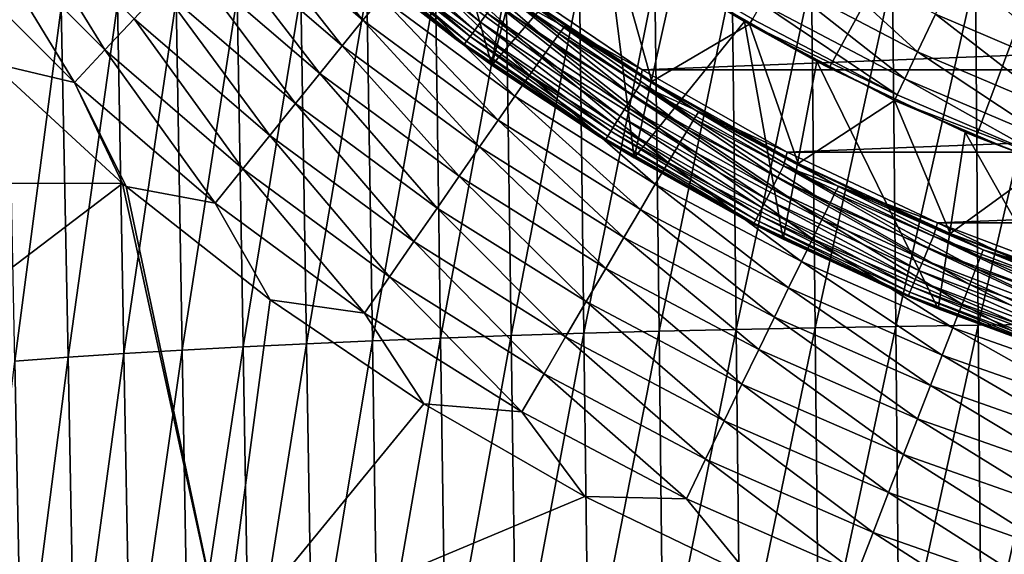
# Model space of a CAD drawing. Header units: metres. Extents: x -105 to 105, y -68 to 103.
# Tile 215 of 256: x -17.61 to -7.68, y 21.19 to 26.58. Entities that reach past the tile are written whole.
import ezdxf

# ---------------------------------------------------------------- set-up
doc = ezdxf.new("R2010")
doc.units = ezdxf.units.M
doc.layers.add('solid_FIT-BATH-150_SW0001', color=7, linetype='CONTINUOUS')
doc.layers.add('solid_FIT-BATH-150_SW0001_01', color=7, linetype='CONTINUOUS')

msp = doc.modelspace()

# ---------------------------------------------------------------- linework, layer by layer
at = {"layer": 'solid_FIT-BATH-150_SW0001'}
for points in [[(-4, 36.043247, 69.796501), (-9.446235, 26.092039, 69.796501), (-10.866007, 26.902592, 69.796501)], [(-4, 36.043247, 69.796501), (-7.965962, 25.396948, 69.796501), (-9.446235, 26.092039, 69.796501)], [(-4, 36.043247, 69.796501), (-6.434303, 24.821825, 69.796501), (-7.965962, 25.396948, 69.796501)], [(-12.847155, 26.119677, 43.296501), (-14.20489, 27.160448, 43.296501), (-13.652539, 28.993542, 43.296501)], [(-12.847155, 26.119677, 43.296501), (-13.652539, 28.993542, 43.296501), (-12.371368, 27.939758, 43.296501)], [(-15.432396, 27.678713, 17.29273), (-14.146856, 26.573168, 17.2845), (-15.23, 27.893396, 17.623367)], [(-14.146856, 26.573168, 17.2845), (-13.960613, 26.801804, 17.615074), (-15.23, 27.893396, 17.623367)], [(-12.847155, 26.119677, 43.296501), (-12.371368, 27.939758, 43.296501), (-11.69893, 27.4519, 43.296501)], [(-18.047096, 27.571516, 16.233587), (-16.748381, 26.273375, 16.22471), (-17.730259, 27.864544, 16.360067)], [(-16.748381, 26.273375, 16.22471), (-16.454042, 26.588684, 16.351391), (-17.730259, 27.864544, 16.360067)], [(-14.291027, 27.606386, 72.609108), (-12.961322, 26.553324, 72.6091), (-14.216648, 27.693195, 72.689217)], [(-12.961322, 26.553324, 72.6091), (-12.893865, 26.645613, 72.689209), (-14.216648, 27.693195, 72.689217)], [(-8.146423, 27.117008, 46.727985), (-6.73849, 26.517168, 46.727985), (-7.869234, 27.701183, 48.144478)], [(-6.73849, 26.517168, 46.727985), (-6.509206, 27.121754, 48.144478), (-7.869234, 27.701183, 48.144478)], [(-15.658749, 27.437969, 16.997446), (-14.355026, 26.316769, 16.989229), (-15.432396, 27.678713, 17.29273)], [(-14.355026, 26.316769, 16.989229), (-14.146856, 26.573168, 17.2845), (-15.432396, 27.678713, 17.29273)], [(-14.355213, 27.531471, 72.510353), (-13.019535, 26.47368, 72.510345), (-14.291027, 27.606386, 72.609108)], [(-13.019535, 26.47368, 72.510345), (-12.961322, 26.553324, 72.6091), (-14.291027, 27.606386, 72.609108)], [(-18.37462, 27.268257, 16.15587), (-17.052588, 25.947025, 16.146732), (-18.047096, 27.571516, 16.233587)], [(-17.052588, 25.947025, 16.146732), (-16.748381, 26.273375, 16.22471), (-18.047096, 27.571516, 16.233587)], [(-14.407255, 27.470732, 72.395958), (-13.066733, 26.409109, 72.395943), (-14.355213, 27.531471, 72.510353)], [(-13.066733, 26.409109, 72.395943), (-13.019535, 26.47368, 72.510345), (-14.355213, 27.531471, 72.510353)], [(-15.906376, 27.174023, 16.740379), (-14.582659, 26.035652, 16.732128), (-15.658749, 27.437969, 16.997446)], [(-14.582659, 26.035652, 16.732128), (-14.355026, 26.316769, 16.989229), (-15.658749, 27.437969, 16.997446)], [(-14.56721, 27.467478, 71.996498), (-14.20489, 27.160448, 43.296501), (-13.206753, 26.379349, 71.996498)], [(-14.56721, 27.467478, 71.996498), (-13.206753, 26.379349, 71.996498), (-14.46898, 27.398691, 72.134521)], [(-14.46898, 27.398691, 72.134521), (-13.122712, 26.332523, 72.134514), (-14.445565, 27.426018, 72.269394)], [(-13.206753, 26.379349, 71.996498), (-13.122712, 26.332523, 72.134514), (-14.46898, 27.398691, 72.134521)], [(-14.445565, 27.426018, 72.269394), (-13.101478, 26.361574, 72.269379), (-14.407255, 27.470732, 72.395958)], [(-13.122712, 26.332523, 72.134514), (-13.101478, 26.361574, 72.269379), (-14.445565, 27.426018, 72.269394)], [(-13.101478, 26.361574, 72.269379), (-13.066733, 26.409109, 72.395943), (-14.407255, 27.470732, 72.395958)], [(-13.550929, 27.299767, 18.778513), (-12.243078, 26.334993, 18.770176), (-13.469539, 27.396406, 19.209646)], [(-13.469539, 27.396406, 19.209646), (-12.169058, 26.437244, 19.201118), (-13.418477, 27.455023, 19.655483)], [(-12.243078, 26.334993, 18.770176), (-12.169058, 26.437244, 19.201118), (-13.469539, 27.396406, 19.209646)], [(-13.418477, 27.455023, 19.655483), (-12.122429, 26.499359, 19.646746), (-13.316056, 27.405941, 20.110115)], [(-12.169058, 26.437244, 19.201118), (-12.122429, 26.499359, 19.646746), (-13.418477, 27.455023, 19.655483)], [(-12.122429, 26.499359, 19.646746), (-12.641577, 26.895071, 20.105398), (-13.316056, 27.405941, 20.110115)], [(-11.412704, 25.185818, 43.296501), (-12.847155, 26.119677, 43.296501), (-11.69893, 27.4519, 43.296501)], [(-11.645655, 27.415022, 37.796501), (-12.637591, 26.892265, 37.796501), (-11.234112, 25.954378, 37.796501)], [(-11.412704, 25.185818, 43.296501), (-11.69893, 27.4519, 43.296501), (-11.008614, 26.99254, 43.296501)], [(-10.25, 26.532368, 37.796501), (-11.645655, 27.415022, 37.796501), (-11.234112, 25.954378, 37.796501)], [(-11.64469, 27.414278, 39.13728), (-11.645655, 27.415022, 37.796501), (-10.25, 26.532368, 37.796501)], [(-11.64469, 27.414278, 39.13728), (-10.25, 26.532368, 37.796501), (-10.249356, 26.531996, 39.13728)], [(-11.64469, 27.414278, 39.13728), (-10.249356, 26.531996, 39.13728), (-10.219501, 26.58461, 40.691639)], [(-13.661003, 27.167114, 18.366257), (-12.343001, 26.194733, 18.358086), (-13.550929, 27.299767, 18.778513)], [(-12.343001, 26.194733, 18.358086), (-12.243078, 26.334993, 18.770176), (-13.550929, 27.299767, 18.778513)], [(-9.97826, 27.002434, 43.765839), (-8.555167, 26.255564, 43.765839), (-9.768742, 27.365345, 45.265484)], [(-8.555167, 26.255564, 43.765839), (-8.37553, 26.634159, 45.265484), (-9.768742, 27.365345, 45.265484)], [(-17.895107, 26.142294, 16.123825), (-17.052588, 25.947025, 16.146732), (-18.37462, 27.268257, 16.15587)], [(-16.172424, 26.889914, 16.524155), (-14.827135, 25.733051, 16.515816), (-15.906376, 27.174023, 16.740379)], [(-14.827135, 25.733051, 16.515816), (-14.582659, 26.035652, 16.732128), (-15.906376, 27.174023, 16.740379)], [(-13.206753, 26.379349, 71.996498), (-14.20489, 27.160448, 43.296501), (-12.847155, 26.119677, 43.296501)], [(-13.798113, 27.000456, 17.977051), (-12.467335, 26.018578, 17.969015), (-13.661003, 27.167114, 18.366257)], [(-12.467335, 26.018578, 17.969015), (-12.343001, 26.194733, 18.358086), (-13.661003, 27.167114, 18.366257)], [(-8.37553, 26.634159, 45.265484), (-6.928001, 26.017448, 45.265484), (-8.146423, 27.117008, 46.727985)], [(-6.928001, 26.017448, 45.265484), (-6.73849, 26.517168, 46.727985), (-8.146423, 27.117008, 46.727985)], [(-13.960613, 26.801804, 17.615074), (-12.61459, 25.808655, 17.607138), (-13.798113, 27.000456, 17.977051)], [(-12.61459, 25.808655, 17.607138), (-12.467335, 26.018578, 17.969015), (-13.798113, 27.000456, 17.977051)], [(-12.739653, 26.856592, 72.784355), (-11.332296, 26.073782, 72.796501), (-12.724297, 27.017651, 72.796501)], [(-11.332296, 26.073782, 72.796501), (12.724117, 27.017519, 72.796501), (-12.724297, 27.017651, 72.796501)], [(-10.425107, 26.991503, -17.052481), (-9.625508, 27.008442, -17.251202), (-10.385473, 23.455313, -16.32391)], [(-9.625508, 27.008442, -17.251202), (-9.58916, 23.471714, -16.515942), (-10.385473, 23.455313, -16.32391)], [(-10.128813, 26.741659, 42.238136), (-8.684248, 25.983521, 42.238136), (-9.97826, 27.002434, 43.765839)], [(-8.684248, 25.983521, 42.238136), (-8.555167, 26.255564, 43.765839), (-9.97826, 27.002434, 43.765839)], [(-9.625508, 27.008442, -17.251202), (-8.807788, 27.023182, -17.422249), (-9.58916, 23.471714, -16.515942)], [(-8.807788, 27.023182, -17.422249), (-8.77478, 23.485989, -16.681194), (-9.58916, 23.471714, -16.515942)], [(-8.807788, 27.023182, -17.422249), (-7.973297, 27.035772, -17.566803), (-8.77478, 23.485989, -16.681194)], [(-7.973297, 27.035772, -17.566803), (-7.943678, 23.49818, -16.820822), (-8.77478, 23.485989, -16.681194)], [(-7.973297, 27.035772, -17.566803), (-7.123389, 27.046257, -17.686052), (-7.943678, 23.49818, -16.820822)], [(-7.123389, 27.046257, -17.686052), (-7.097197, 23.508335, -16.935984), (-7.943678, 23.49818, -16.820822)], [(-14.106073, 26.872595, -15.605218), (-13.415682, 26.900936, -15.95775), (-14.051125, 23.340202, -14.924317)], [(-13.415682, 26.900936, -15.95775), (-13.363637, 23.367636, -15.265403), (-14.051125, 23.340202, -14.924317)], [(-13.415682, 26.900936, -15.95775), (-12.701668, 26.927052, -16.278435), (-13.363637, 23.367636, -15.265403)], [(-12.701668, 26.927052, -16.278435), (-12.652608, 23.392916, -15.575582), (-13.363637, 23.367636, -15.265403)], [(-12.701668, 26.927052, -16.278435), (-11.964533, 26.950853, -16.567272), (-12.652608, 23.392916, -15.575582)], [(-11.964533, 26.950853, -16.567272), (-11.918535, 23.415956, -15.854878), (-12.652608, 23.392916, -15.575582)], [(-11.964533, 26.950853, -16.567272), (-11.205233, 26.972322, -16.824898), (-11.918535, 23.415956, -15.854878)], [(-11.205233, 26.972322, -16.824898), (-11.162379, 23.436743, -16.103941), (-11.918535, 23.415956, -15.854878)], [(-11.412704, 25.185818, 43.296501), (-11.008614, 26.99254, 43.296501), (-10.29919, 26.560965, 43.296501)], [(-11.205233, 26.972322, -16.824898), (-10.425107, 26.991503, -17.052481), (-11.162379, 23.436743, -16.103941)], [(-10.425107, 26.991503, -17.052481), (-10.385473, 23.455313, -16.32391), (-11.162379, 23.436743, -16.103941)], [(-10.866007, 26.902592, 69.796501), (-10.29919, 26.560965, 43.296501), (-11.008614, 26.99254, 43.296501)], [(-10.866007, 26.902592, 69.796501), (-9.446235, 26.092039, 69.796501), (-10.29919, 26.560965, 43.296501)], [(-16.454042, 26.588684, 16.351391), (-15.085835, 25.412203, 16.342909), (-16.172424, 26.889914, 16.524155)], [(-15.085835, 25.412203, 16.342909), (-14.827135, 25.733051, 16.515816), (-16.172424, 26.889914, 16.524155)], [(-16.030767, 26.775183, -14.356872), (-15.414091, 26.809624, -14.804744), (-15.967619, 23.245913, -13.715725)], [(-15.414091, 26.809624, -14.804744), (-15.353586, 23.279247, -14.149467), (-15.967619, 23.245913, -13.715725)], [(-15.414091, 26.809624, -14.804744), (-14.772368, 26.842127, -15.22087), (-15.353586, 23.279247, -14.149467)], [(-14.772368, 26.842127, -15.22087), (-14.714597, 23.310709, -14.552335), (-15.353586, 23.279247, -14.149467)], [(-14.772368, 26.842127, -15.22087), (-14.106073, 26.872595, -15.605218), (-14.714597, 23.310709, -14.552335)], [(-14.106073, 26.872595, -15.605218), (-14.051125, 23.340202, -14.924317), (-14.714597, 23.310709, -14.552335)], [(-14.146856, 26.573168, 17.2845), (-12.783274, 25.567085, 17.276621), (-13.960613, 26.801804, 17.615074)], [(-12.783274, 25.567085, 17.276621), (-12.61459, 25.808655, 17.607138), (-13.960613, 26.801804, 17.615074)], [(-12.819217, 26.747738, 72.74823), (-11.427642, 25.810808, 72.748222), (-12.739653, 26.856592, 72.784355)], [(-12.739653, 26.856592, 72.784355), (-11.356715, 25.925476, 72.784355), (-11.332296, 26.073782, 72.796501)], [(-11.427642, 25.810808, 72.748222), (-11.356715, 25.925476, 72.784355), (-12.739653, 26.856592, 72.784355)], [(-12.641577, 26.895071, 20.105398), (-11.947225, 26.410938, 20.1008), (-12.637591, 26.892265, 37.796501)], [(-12.122429, 26.499359, 19.646746), (-11.947225, 26.410938, 20.1008), (-12.641577, 26.895071, 20.105398)], [(-11.234406, 25.954546, 20.096394), (-11.234112, 25.954378, 37.796501), (-12.637591, 26.892265, 37.796501)], [(-11.947225, 26.410938, 20.1008), (-11.234406, 25.954546, 20.096394), (-12.637591, 26.892265, 37.796501)], [(-17.725941, 26.661196, -12.823293), (-17.187084, 26.700865, -13.366032), (-17.655436, 23.135599, -12.229509)], [(-17.187084, 26.700865, -13.366032), (-17.118937, 23.173986, -12.755663), (-17.655436, 23.135599, -12.229509)], [(-17.187084, 26.700865, -13.366032), (-16.621923, 26.738899, -13.87729), (-17.118937, 23.173986, -12.755663)], [(-16.621923, 26.738899, -13.87729), (-16.556227, 23.210794, -13.25112), (-17.118937, 23.173986, -12.755663)], [(-16.621923, 26.738899, -13.87729), (-16.030767, 26.775183, -14.356872), (-16.556227, 23.210794, -13.25112)], [(-16.030767, 26.775183, -14.356872), (-15.967619, 23.245913, -13.715725), (-16.556227, 23.210794, -13.25112)], [(-12.893865, 26.645613, 72.689209), (-11.494185, 25.703228, 72.689201), (-12.819217, 26.747738, 72.74823)], [(-11.494185, 25.703228, 72.689201), (-11.427642, 25.810808, 72.748222), (-12.819217, 26.747738, 72.74823)], [(-10.219501, 26.58461, 40.691639), (-8.762006, 25.819683, 40.691639), (-10.128813, 26.741659, 42.238136)], [(-8.762006, 25.819683, 40.691639), (-8.684248, 25.983521, 42.238136), (-10.128813, 26.741659, 42.238136)], [(-12.961322, 26.553324, 72.6091), (-11.554319, 25.60601, 72.609093), (-12.893865, 26.645613, 72.689209)], [(-11.554319, 25.60601, 72.609093), (-11.494185, 25.703228, 72.689201), (-12.893865, 26.645613, 72.689209)], [(-8.555167, 26.255564, 43.765839), (-7.076591, 25.625628, 43.765839), (-8.37553, 26.634159, 45.265484)], [(-7.076591, 25.625628, 43.765839), (-6.928001, 26.017448, 45.265484), (-8.37553, 26.634159, 45.265484)], [(-16.748381, 26.273375, 16.22471), (-15.356142, 25.076338, 16.21603), (-16.454042, 26.588684, 16.351391)], [(-15.356142, 25.076338, 16.21603), (-15.085835, 25.412203, 16.342909), (-16.454042, 26.588684, 16.351391)], [(-14.355026, 26.316769, 16.989229), (-12.971743, 25.296215, 16.981363), (-14.146856, 26.573168, 17.2845)], [(-12.971743, 25.296215, 16.981363), (-12.783274, 25.567085, 17.276621), (-14.146856, 26.573168, 17.2845)], [(-13.019535, 26.47368, 72.510345), (-11.606213, 25.522114, 72.510338), (-12.961322, 26.553324, 72.6091)], [(-11.606213, 25.522114, 72.510338), (-11.554319, 25.60601, 72.609093), (-12.961322, 26.553324, 72.6091)], [(-12.169058, 26.437244, 19.201118), (-10.806484, 25.580334, 19.193161), (-12.122429, 26.499359, 19.646746)], [(-12.122429, 26.499359, 19.646746), (-10.765291, 25.645966, 19.638594), (-11.947225, 26.410938, 20.1008)], [(-10.806484, 25.580334, 19.193161), (-10.765291, 25.645966, 19.638594), (-12.122429, 26.499359, 19.646746)], [(-9.910434, 24.36495, 43.296501), (-11.412704, 25.185818, 43.296501), (-10.29919, 26.560965, 43.296501)], [(-10.25, 26.532368, 37.796501), (-11.234112, 25.954378, 37.796501), (-9.760463, 25.129114, 37.796501)], [(-9.910434, 24.36495, 43.296501), (-10.29919, 26.560965, 43.296501), (-9.572583, 26.158175, 43.296501)], [(-9.446235, 26.092039, 69.796501), (-9.572583, 26.158175, 43.296501), (-10.29919, 26.560965, 43.296501)], [(-8.787771, 25.765022, 37.796501), (-10.25, 26.532368, 37.796501), (-9.760463, 25.129114, 37.796501)], [(-10.249356, 26.531996, 39.13728), (-10.25, 26.532368, 37.796501), (-8.787771, 25.765022, 37.796501)], [(-10.249356, 26.531996, 39.13728), (-8.762006, 25.819683, 40.691639), (-10.219501, 26.58461, 40.691639)], [(-10.249356, 26.531996, 39.13728), (-8.787771, 25.765022, 37.796501), (-8.787518, 25.764832, 39.13728)], [(-10.249356, 26.531996, 39.13728), (-8.787518, 25.764832, 39.13728), (-8.762006, 25.819683, 40.691639)], [(-13.101478, 26.361574, 72.269379), (-11.679258, 25.40402, 72.269371), (-13.066733, 26.409109, 72.395943)], [(-13.066733, 26.409109, 72.395943), (-11.648286, 25.454094, 72.395935), (-13.019535, 26.47368, 72.510345)], [(-11.679258, 25.40402, 72.269371), (-11.648286, 25.454094, 72.395935), (-13.066733, 26.409109, 72.395943)], [(-11.648286, 25.454094, 72.395935), (-11.606213, 25.522114, 72.510338), (-13.019535, 26.47368, 72.510345)], [(-12.243078, 26.334993, 18.770176), (-10.871959, 25.472666, 18.762394), (-12.169058, 26.437244, 19.201118)], [(-10.871959, 25.472666, 18.762394), (-10.806484, 25.580334, 19.193161), (-12.169058, 26.437244, 19.201118)], [(-10.765291, 25.645966, 19.638594), (-11.234406, 25.954546, 20.096394), (-11.947225, 26.410938, 20.1008)], [(-14.582659, 26.035652, 16.732128), (-13.17777, 24.999256, 16.724226), (-14.355026, 26.316769, 16.989229)], [(-13.17777, 24.999256, 16.724226), (-12.971743, 25.296215, 16.981363), (-14.355026, 26.316769, 16.989229)], [(-13.206753, 26.379349, 71.996498), (-12.847155, 26.119677, 43.296501), (-11.765335, 25.40099, 71.996498)], [(-13.206753, 26.379349, 71.996498), (-11.765335, 25.40099, 71.996498), (-13.122712, 26.332523, 72.134514)], [(-13.122712, 26.332523, 72.134514), (-11.698187, 25.373421, 72.134499), (-13.101478, 26.361574, 72.269379)], [(-11.765335, 25.40099, 71.996498), (-11.698187, 25.373421, 72.134499), (-13.122712, 26.332523, 72.134514)], [(-11.698187, 25.373421, 72.134499), (-11.679258, 25.40402, 72.269371), (-13.101478, 26.361574, 72.269379)], [(-12.343001, 26.194733, 18.358086), (-10.960395, 25.325188, 18.350454), (-12.243078, 26.334993, 18.770176)], [(-10.960395, 25.325188, 18.350454), (-10.871959, 25.472666, 18.762394), (-12.243078, 26.334993, 18.770176)], [(-17.052588, 25.947025, 16.146732), (-15.635436, 24.728697, 16.137798), (-16.748381, 26.273375, 16.22471)], [(-15.635436, 24.728697, 16.137798), (-15.356142, 25.076338, 16.21603), (-16.748381, 26.273375, 16.22471)], [(-8.684248, 25.983521, 42.238136), (-7.183363, 25.34408, 42.238136), (-8.555167, 26.255564, 43.765839)], [(-7.183363, 25.34408, 42.238136), (-7.076591, 25.625628, 43.765839), (-8.555167, 26.255564, 43.765839)], [(-22.869244, 24.93927, 16.11928), (-16.56918, 24.927633, 16.114985), (-17.895107, 26.142294, 16.123825)], [(-17.895107, 26.142294, 16.123825), (-16.56918, 24.927633, 16.114985), (-17.052588, 25.947025, 16.146732)], [(-11.765335, 25.40099, 71.996498), (-12.847155, 26.119677, 43.296501), (-11.412704, 25.185818, 43.296501)], [(-12.467335, 26.018578, 17.969015), (-11.070475, 25.140123, 17.961508), (-12.343001, 26.194733, 18.358086)], [(-11.070475, 25.140123, 17.961508), (-10.960395, 25.325188, 18.350454), (-12.343001, 26.194733, 18.358086)], [(-8.350175, 23.66227, 43.296501), (-9.910434, 24.36495, 43.296501), (-9.572583, 26.158175, 43.296501)], [(-8.350175, 23.66227, 43.296501), (-9.572583, 26.158175, 43.296501), (-8.075227, 25.443455, 43.296501)], [(-9.446235, 26.092039, 69.796501), (-8.075227, 25.443455, 43.296501), (-9.572583, 26.158175, 43.296501)], [(-14.827135, 25.733051, 16.515816), (-13.398984, 24.679623, 16.507828), (-14.582659, 26.035652, 16.732128)], [(-13.398984, 24.679623, 16.507828), (-13.17777, 24.999256, 16.724226), (-14.582659, 26.035652, 16.732128)], [(-12.61459, 25.808655, 17.607138), (-11.200877, 24.919703, 17.59972), (-12.467335, 26.018578, 17.969015)], [(-11.200877, 24.919703, 17.59972), (-11.070475, 25.140123, 17.961508), (-12.467335, 26.018578, 17.969015)], [(-11.356715, 25.925476, 72.784355), (-9.871757, 25.242704, 72.796501), (-11.332296, 26.073782, 72.796501)], [(-9.871757, 25.242704, 72.796501), (11.332098, 26.073658, 72.796501), (-11.332296, 26.073782, 72.796501)], [(-9.446235, 26.092039, 69.796501), (-7.965962, 25.396948, 69.796501), (-8.075227, 25.443455, 43.296501)], [(-16.533508, 24.897278, 16.114758), (-15.635436, 24.728697, 16.137798), (-17.052588, 25.947025, 16.146732)], [(-16.56918, 24.927633, 16.114985), (-16.533508, 24.897278, 16.114758), (-17.052588, 25.947025, 16.146732)], [(-11.427642, 25.810808, 72.748222), (-9.967916, 24.984055, 72.748215), (-11.356715, 25.925476, 72.784355)], [(-11.356715, 25.925476, 72.784355), (-9.90605, 25.103853, 72.784355), (-9.871757, 25.242704, 72.796501)], [(-9.967916, 24.984055, 72.748215), (-9.90605, 25.103853, 72.784355), (-11.356715, 25.925476, 72.784355)], [(-11.234406, 25.954546, 20.096394), (-10.504054, 25.526495, 20.092157), (-11.234112, 25.954378, 37.796501)], [(-10.765291, 25.645966, 19.638594), (-10.504054, 25.526495, 20.092157), (-11.234406, 25.954546, 20.096394)], [(-10.504054, 25.526495, 20.092157), (-9.760463, 25.129114, 37.796501), (-11.234112, 25.954378, 37.796501)], [(-8.762006, 25.819683, 40.691639), (-7.247686, 25.174517, 40.691639), (-8.684248, 25.983521, 42.238136)], [(-7.247686, 25.174517, 40.691639), (-7.183363, 25.34408, 42.238136), (-8.684248, 25.983521, 42.238136)], [(-12.783274, 25.567085, 17.276621), (-11.350286, 24.666151, 17.269255), (-12.61459, 25.808655, 17.607138)], [(-11.350286, 24.666151, 17.269255), (-11.200877, 24.919703, 17.59972), (-12.61459, 25.808655, 17.607138)], [(-11.494185, 25.703228, 72.689201), (-10.025959, 24.871662, 72.689194), (-11.427642, 25.810808, 72.748222)], [(-10.025959, 24.871662, 72.689194), (-9.967916, 24.984055, 72.748215), (-11.427642, 25.810808, 72.748222)], [(-8.787518, 25.764832, 39.13728), (-7.247686, 25.174517, 40.691639), (-8.762006, 25.819683, 40.691639)], [(-15.085835, 25.412203, 16.342909), (-13.633019, 24.340727, 16.334784), (-14.827135, 25.733051, 16.515816)], [(-13.633019, 24.340727, 16.334784), (-13.398984, 24.679623, 16.507828), (-14.827135, 25.733051, 16.515816)], [(-8.787771, 25.765022, 37.796501), (-9.760463, 25.129114, 37.796501), (-8.227798, 24.422607, 37.796501)], [(-7.269648, 25.118233, 37.796501), (-8.787771, 25.765022, 37.796501), (-8.227798, 24.422607, 37.796501)], [(-8.787518, 25.764832, 39.13728), (-8.787771, 25.765022, 37.796501), (-7.269648, 25.118233, 37.796501)], [(-8.787518, 25.764832, 39.13728), (-7.269648, 25.118233, 37.796501), (-7.268718, 25.117796, 39.13728)], [(-8.787518, 25.764832, 39.13728), (-7.268718, 25.117796, 39.13728), (-7.247686, 25.174517, 40.691639)], [(-11.606213, 25.522114, 72.510338), (-10.123675, 24.682446, 72.510323), (-11.554319, 25.60601, 72.609093)], [(-11.554319, 25.60601, 72.609093), (-10.078411, 24.770094, 72.609085), (-11.494185, 25.703228, 72.689201)], [(-10.123675, 24.682446, 72.510323), (-10.078411, 24.770094, 72.609085), (-11.554319, 25.60601, 72.609093)], [(-10.078411, 24.770094, 72.609085), (-10.025959, 24.871662, 72.689194), (-11.494185, 25.703228, 72.689201)], [(-10.806484, 25.580334, 19.193161), (-9.388875, 24.829144, 19.185923), (-10.765291, 25.645966, 19.638594)], [(-10.765291, 25.645966, 19.638594), (-9.354014, 24.898176, 19.63118), (-10.504054, 25.526495, 20.092157)], [(-9.388875, 24.829144, 19.185923), (-9.354014, 24.898176, 19.63118), (-10.765291, 25.645966, 19.638594)], [(-12.971743, 25.296215, 16.981363), (-11.517243, 24.381927, 16.974005), (-12.783274, 25.567085, 17.276621)], [(-11.517243, 24.381927, 16.974005), (-11.350286, 24.666151, 17.269255), (-12.783274, 25.567085, 17.276621)], [(-11.648286, 25.454094, 72.395935), (-10.160374, 24.611383, 72.39592), (-11.606213, 25.522114, 72.510338)], [(-10.160374, 24.611383, 72.39592), (-10.123675, 24.682446, 72.510323), (-11.606213, 25.522114, 72.510338)], [(-10.871959, 25.472666, 18.762394), (-9.444751, 24.716394, 18.755314), (-10.806484, 25.580334, 19.193161)], [(-9.444751, 24.716394, 18.755314), (-9.388875, 24.829144, 19.185923), (-10.806484, 25.580334, 19.193161)], [(-10.504054, 25.526495, 20.092157), (-9.757588, 25.127613, 20.088125), (-9.760463, 25.129114, 37.796501)], [(-9.354014, 24.898176, 19.63118), (-9.757588, 25.127613, 20.088125), (-10.504054, 25.526495, 20.092157)], [(-15.356142, 25.076338, 16.21603), (-13.877507, 23.985983, 16.207714), (-15.085835, 25.412203, 16.342909)], [(-13.877507, 23.985983, 16.207714), (-13.633019, 24.340727, 16.334784), (-15.085835, 25.412203, 16.342909)], [(-11.679258, 25.40402, 72.269371), (-10.187388, 24.559071, 72.269356), (-11.648286, 25.454094, 72.395935)], [(-10.187388, 24.559071, 72.269356), (-10.160374, 24.611383, 72.39592), (-11.648286, 25.454094, 72.395935)], [(-10.960395, 25.325188, 18.350454), (-9.520511, 24.56225, 18.34351), (-10.871959, 25.472666, 18.762394)], [(-9.520511, 24.56225, 18.34351), (-9.444751, 24.716394, 18.755314), (-10.871959, 25.472666, 18.762394)], [(-6.740254, 23.081387, 43.296501), (-8.350175, 23.66227, 43.296501), (-8.075227, 25.443455, 43.296501)], [(-6.740254, 23.081387, 43.296501), (-8.075227, 25.443455, 43.296501), (-6.525178, 24.852137, 43.296501)], [(-7.965962, 25.396948, 69.796501), (-6.525178, 24.852137, 43.296501), (-8.075227, 25.443455, 43.296501)], [(-11.765335, 25.40099, 71.996498), (-11.412704, 25.185818, 43.296501), (-10.251793, 24.538401, 71.996498)], [(-11.765335, 25.40099, 71.996498), (-10.251793, 24.538401, 71.996498), (-11.698187, 25.373421, 72.134499)], [(-11.698187, 25.373421, 72.134499), (-10.203897, 24.527103, 72.134483), (-11.679258, 25.40402, 72.269371)], [(-10.251793, 24.538401, 71.996498), (-10.203897, 24.527103, 72.134483), (-11.698187, 25.373421, 72.134499)], [(-10.203897, 24.527103, 72.134483), (-10.187388, 24.559071, 72.269356), (-11.679258, 25.40402, 72.269371)], [(-11.070475, 25.140123, 17.961508), (-9.615019, 24.369032, 17.954674), (-10.960395, 25.325188, 18.350454)], [(-9.615019, 24.369032, 17.954674), (-9.520511, 24.56225, 18.34351), (-10.960395, 25.325188, 18.350454)], [(-7.965962, 25.396948, 69.796501), (-6.434303, 24.821825, 69.796501), (-6.525178, 24.852137, 43.296501)], [(-13.17777, 24.999256, 16.724226), (-11.699779, 24.070402, 16.716831), (-12.971743, 25.296215, 16.981363)], [(-11.699779, 24.070402, 16.716831), (-11.517243, 24.381927, 16.974005), (-12.971743, 25.296215, 16.981363)], [(-9.90605, 25.103853, 72.784355), (-8.356283, 24.530352, 72.796501), (-9.871757, 25.242704, 72.796501)], [(-8.356283, 24.530352, 72.796501), (9.871577, 25.242611, 72.796501), (-9.871757, 25.242704, 72.796501)], [(-10.251793, 24.538401, 71.996498), (-11.412704, 25.185818, 43.296501), (-9.910434, 24.36495, 43.296501)], [(-11.200877, 24.919703, 17.59972), (-9.727142, 24.139059, 17.592964), (-11.070475, 25.140123, 17.961508)], [(-9.727142, 24.139059, 17.592964), (-9.615019, 24.369032, 17.954674), (-11.070475, 25.140123, 17.961508)], [(-8.996633, 24.758713, 20.08436), (-8.227798, 24.422607, 37.796501), (-9.760463, 25.129114, 37.796501)], [(-9.757588, 25.127613, 20.088125), (-8.996633, 24.758713, 20.08436), (-9.760463, 25.129114, 37.796501)], [(-9.354014, 24.898176, 19.63118), (-8.996633, 24.758713, 20.08436), (-9.757588, 25.127613, 20.088125)], [(-7.269648, 25.118233, 37.796501), (-8.227798, 24.422607, 37.796501), (-6.644459, 23.8384, 37.796501)], [(-15.635436, 24.728697, 16.137798), (-14.130079, 23.618807, 16.129234), (-15.356142, 25.076338, 16.21603)], [(-14.130079, 23.618807, 16.129234), (-13.877507, 23.985983, 16.207714), (-15.356142, 25.076338, 16.21603)], [(-9.967916, 24.984055, 72.748215), (-8.448745, 24.272409, 72.748215), (-9.90605, 25.103853, 72.784355)], [(-9.90605, 25.103853, 72.784355), (-8.396307, 24.396624, 72.784348), (-8.356283, 24.530352, 72.796501)], [(-8.448745, 24.272409, 72.748215), (-8.396307, 24.396624, 72.784348), (-9.90605, 25.103853, 72.784355)], [(-22.869244, 24.93927, 16.11928), (-22.711266, 20.257557, 16.082323), (-16.56918, 24.927633, 16.114985)], [(-15.547682, 20.242336, 16.078049), (-16.56918, 24.927633, 16.114985), (-22.711266, 20.257557, 16.082323)], [(-15.547682, 20.242336, 16.078049), (-16.533508, 24.897278, 16.114758), (-16.56918, 24.927633, 16.114985)], [(-13.398984, 24.679623, 16.507828), (-11.895794, 23.735151, 16.500349), (-13.17777, 24.999256, 16.724226)], [(-11.895794, 23.735151, 16.500349), (-11.699779, 24.070402, 16.716831), (-13.17777, 24.999256, 16.724226)], [(-11.350286, 24.666151, 17.269255), (-9.855748, 23.874655, 17.262543), (-11.200877, 24.919703, 17.59972)], [(-9.855748, 23.874655, 17.262543), (-9.727142, 24.139059, 17.592964), (-11.200877, 24.919703, 17.59972)], [(-10.025959, 24.871662, 72.689194), (-8.497941, 24.155872, 72.689186), (-9.967916, 24.984055, 72.748215)], [(-8.497941, 24.155872, 72.689186), (-8.448745, 24.272409, 72.748215), (-9.967916, 24.984055, 72.748215)], [(-16.533508, 24.897278, 16.114758), (-15.082661, 23.753174, 16.105972), (-15.635436, 24.728697, 16.137798)], [(-15.547682, 20.242336, 16.078049), (-15.082661, 23.753174, 16.105972), (-16.533508, 24.897278, 16.114758)], [(-10.078411, 24.770094, 72.609085), (-8.542398, 24.05056, 72.609077), (-10.025959, 24.871662, 72.689194)], [(-8.542398, 24.05056, 72.609077), (-8.497941, 24.155872, 72.689186), (-10.025959, 24.871662, 72.689194)], [(-9.444751, 24.716394, 18.755314), (-7.967613, 24.068922, 18.749067), (-9.388875, 24.829144, 19.185923)], [(-9.388875, 24.829144, 19.185923), (-7.922085, 24.186178, 19.179539), (-9.354014, 24.898176, 19.63118)], [(-7.967613, 24.068922, 18.749067), (-7.922085, 24.186178, 19.179539), (-9.388875, 24.829144, 19.185923)], [(-9.354014, 24.898176, 19.63118), (-7.894183, 24.258278, 19.624643), (-8.996633, 24.758713, 20.08436)], [(-7.922085, 24.186178, 19.179539), (-7.894183, 24.258278, 19.624643), (-9.354014, 24.898176, 19.63118)], [(-15.082661, 23.753174, 16.105972), (-14.130079, 23.618807, 16.129234), (-15.635436, 24.728697, 16.137798)], [(-10.123675, 24.682446, 72.510323), (-8.580763, 23.959682, 72.510315), (-10.078411, 24.770094, 72.609085)], [(-8.580763, 23.959682, 72.510315), (-8.542398, 24.05056, 72.609077), (-10.078411, 24.770094, 72.609085)], [(-9.520511, 24.56225, 18.34351), (-8.029828, 23.908911, 18.337383), (-9.444751, 24.716394, 18.755314)], [(-8.029828, 23.908911, 18.337383), (-7.967613, 24.068922, 18.749067), (-9.444751, 24.716394, 18.755314)], [(-8.996633, 24.758713, 20.08436), (-8.222223, 24.420214, 20.080835), (-8.227798, 24.422607, 37.796501)], [(-7.894183, 24.258278, 19.624643), (-8.222223, 24.420214, 20.080835), (-8.996633, 24.758713, 20.08436)], [(-13.633019, 24.340727, 16.334784), (-12.103195, 23.379753, 16.327173), (-13.398984, 24.679623, 16.507828)], [(-12.103195, 23.379753, 16.327173), (-11.895794, 23.735151, 16.500349), (-13.398984, 24.679623, 16.507828)], [(-11.517243, 24.381927, 16.974005), (-9.999584, 23.578384, 16.967297), (-11.350286, 24.666151, 17.269255)], [(-9.999584, 23.578384, 16.967297), (-9.855748, 23.874655, 17.262543), (-11.350286, 24.666151, 17.269255)], [(-10.160374, 24.611383, 72.39592), (-8.611868, 23.886002, 72.395912), (-10.123675, 24.682446, 72.510323)], [(-8.611868, 23.886002, 72.395912), (-8.580763, 23.959682, 72.510315), (-10.123675, 24.682446, 72.510323)], [(-10.251793, 24.538401, 71.996498), (-9.910434, 24.36495, 43.296501), (-8.675405, 23.796869, 71.996498)], [(-10.251793, 24.538401, 71.996498), (-8.675405, 23.796869, 71.996498), (-10.203897, 24.527103, 72.134483)], [(-10.203897, 24.527103, 72.134483), (-8.648757, 23.798618, 72.134468), (-10.187388, 24.559071, 72.269356)], [(-8.675405, 23.796869, 71.996498), (-8.648757, 23.798618, 72.134468), (-10.203897, 24.527103, 72.134483)], [(-10.187388, 24.559071, 72.269356), (-8.634765, 23.831762, 72.269341), (-10.160374, 24.611383, 72.39592)], [(-8.648757, 23.798618, 72.134468), (-8.634765, 23.831762, 72.269341), (-10.187388, 24.559071, 72.269356)], [(-8.634765, 23.831762, 72.269341), (-8.611868, 23.886002, 72.395912), (-10.160374, 24.611383, 72.39592)], [(-9.615019, 24.369032, 17.954674), (-8.107793, 23.708548, 17.948643), (-9.520511, 24.56225, 18.34351)], [(-8.107793, 23.708548, 17.948643), (-8.029828, 23.908911, 18.337383), (-9.520511, 24.56225, 18.34351)], [(-8.396307, 24.396624, 72.784348), (-6.836491, 23.808002, 72.784348), (-8.356283, 24.530352, 72.796501)], [(-6.7925, 23.939772, 72.796501), (8.356169, 24.530302, 72.796501), (-8.356283, 24.530352, 72.796501)], [(-6.836491, 23.808002, 72.784348), (-6.7925, 23.939772, 72.796501), (-8.356283, 24.530352, 72.796501)], [(-7.4358, 24.112667, 20.077589), (-6.644459, 23.8384, 37.796501), (-8.227798, 24.422607, 37.796501)], [(-8.222223, 24.420214, 20.080835), (-7.4358, 24.112667, 20.077589), (-8.227798, 24.422607, 37.796501)], [(-7.894183, 24.258278, 19.624643), (-7.4358, 24.112667, 20.077589), (-8.222223, 24.420214, 20.080835)], [(-13.877507, 23.985983, 16.207714), (-12.319885, 23.007784, 16.199921), (-13.633019, 24.340727, 16.334784)], [(-12.319885, 23.007784, 16.199921), (-12.103195, 23.379753, 16.327173), (-13.633019, 24.340727, 16.334784)], [(-11.699779, 24.070402, 16.716831), (-10.156954, 23.253754, 16.710087), (-11.517243, 24.381927, 16.974005)], [(-10.156954, 23.253754, 16.710087), (-9.999584, 23.578384, 16.967297), (-11.517243, 24.381927, 16.974005)], [(-8.675405, 23.796869, 71.996498), (-9.910434, 24.36495, 43.296501), (-8.350175, 23.66227, 43.296501)], [(-9.727142, 24.139059, 17.592964), (-8.20057, 23.470238, 17.587004), (-9.615019, 24.369032, 17.954674)], [(-8.20057, 23.470238, 17.587004), (-8.107793, 23.708548, 17.948643), (-9.615019, 24.369032, 17.954674)], [(-8.448745, 24.272409, 72.748215), (-6.879187, 23.680113, 72.748207), (-8.396307, 24.396624, 72.784348)], [(-6.879187, 23.680113, 72.748207), (-6.836491, 23.808002, 72.784348), (-8.396307, 24.396624, 72.784348)], [(-8.497941, 24.155872, 72.689186), (-6.919243, 23.560127, 72.689178), (-8.448745, 24.272409, 72.748215)], [(-6.919243, 23.560127, 72.689178), (-6.879187, 23.680113, 72.748207), (-8.448745, 24.272409, 72.748215)], [(-7.922085, 24.186178, 19.179539), (-6.408821, 23.652906, 19.17412), (-7.894183, 24.258278, 19.624643)], [(-7.894183, 24.258278, 19.624643), (-6.387858, 23.727392, 19.619089), (-7.4358, 24.112667, 20.077589)], [(-6.408821, 23.652906, 19.17412), (-6.387858, 23.727392, 19.619089), (-7.894183, 24.258278, 19.624643)], [(-9.855748, 23.874655, 17.262543), (-8.307222, 23.196384, 17.256618), (-9.727142, 24.139059, 17.592964)], [(-8.307222, 23.196384, 17.256618), (-8.20057, 23.470238, 17.587004), (-9.727142, 24.139059, 17.592964)], [(-8.542398, 24.05056, 72.609077), (-6.955441, 23.451702, 72.60907), (-8.497941, 24.155872, 72.689186)], [(-6.955441, 23.451702, 72.60907), (-6.919243, 23.560127, 72.689178), (-8.497941, 24.155872, 72.689186)], [(-7.967613, 24.068922, 18.749067), (-6.443935, 23.532082, 18.743769), (-7.922085, 24.186178, 19.179539)], [(-6.443935, 23.532082, 18.743769), (-6.408821, 23.652906, 19.17412), (-7.922085, 24.186178, 19.179539)], [(-11.895794, 23.735151, 16.500349), (-10.326052, 22.904488, 16.493525), (-11.699779, 24.070402, 16.716831)], [(-10.326052, 22.904488, 16.493525), (-10.156954, 23.253754, 16.710087), (-11.699779, 24.070402, 16.716831)], [(-8.580763, 23.959682, 72.510315), (-6.986678, 23.358135, 72.510307), (-8.542398, 24.05056, 72.609077)], [(-6.986678, 23.358135, 72.510307), (-6.955441, 23.451702, 72.60907), (-8.542398, 24.05056, 72.609077)], [(-8.029828, 23.908911, 18.337383), (-6.49246, 23.367386, 18.332188), (-7.967613, 24.068922, 18.749067)], [(-6.49246, 23.367386, 18.332188), (-6.443935, 23.532082, 18.743769), (-7.967613, 24.068922, 18.749067)], [(-14.130079, 23.618807, 16.129234), (-12.543769, 22.622826, 16.121206), (-13.877507, 23.985983, 16.207714)], [(-12.543769, 22.622826, 16.121206), (-12.319885, 23.007784, 16.199921), (-13.877507, 23.985983, 16.207714)], [(-8.611868, 23.886002, 72.395912), (-7.012003, 23.282276, 72.395897), (-8.580763, 23.959682, 72.510315)], [(-7.012003, 23.282276, 72.395897), (-6.986678, 23.358135, 72.510307), (-8.580763, 23.959682, 72.510315)], [(-9.999584, 23.578384, 16.967297), (-8.426713, 22.889645, 16.961376), (-9.855748, 23.874655, 17.262543)], [(-8.426713, 22.889645, 16.961376), (-8.307222, 23.196384, 17.256618), (-9.855748, 23.874655, 17.262543)], [(-8.648757, 23.798618, 72.134468), (-7.042038, 23.19231, 72.13446), (-8.634765, 23.831762, 72.269341)], [(-8.634765, 23.831762, 72.269341), (-7.030646, 23.226435, 72.269333), (-8.611868, 23.886002, 72.395912)], [(-7.042038, 23.19231, 72.13446), (-7.030646, 23.226435, 72.269333), (-8.634765, 23.831762, 72.269341)], [(-7.030646, 23.226435, 72.269333), (-7.012003, 23.282276, 72.395897), (-8.611868, 23.886002, 72.395912)], [(-8.107793, 23.708548, 17.948643), (-6.553658, 23.161289, 17.943533), (-8.029828, 23.908911, 18.337383)], [(-6.553658, 23.161289, 17.943533), (-6.49246, 23.367386, 18.332188), (-8.029828, 23.908911, 18.337383)], [(-15.547682, 20.242336, 16.078049), (-13.532383, 22.703897, 16.09754), (-15.082661, 23.753174, 16.105972)], [(-15.082661, 23.753174, 16.105972), (-13.532383, 22.703897, 16.09754), (-14.130079, 23.618807, 16.129234)], [(-12.103195, 23.379753, 16.327173), (-10.505071, 22.534313, 16.320227), (-11.895794, 23.735151, 16.500349)], [(-10.505071, 22.534313, 16.320227), (-10.326052, 22.904488, 16.493525), (-11.895794, 23.735151, 16.500349)], [(-8.675405, 23.796869, 71.996498), (-7.045833, 23.180943, 71.996498), (-8.648757, 23.798618, 72.134468)], [(-7.045833, 23.180943, 60.596504), (-8.675405, 23.796869, 71.996498), (-8.350175, 23.66227, 43.296501)], [(-7.045833, 23.180943, 60.596504), (-7.045833, 23.180943, 71.996498), (-8.675405, 23.796869, 71.996498)], [(-7.045833, 23.180943, 71.996498), (-7.042038, 23.19231, 72.13446), (-8.648757, 23.798618, 72.134468)], [(-7.045833, 23.180943, 60.596504), (-8.350175, 23.66227, 43.296501), (-6.740254, 23.081387, 43.296501)], [(-8.20057, 23.470238, 17.587004), (-6.626791, 22.916262, 17.581955), (-8.107793, 23.708548, 17.948643)], [(-6.626791, 22.916262, 17.581955), (-6.553658, 23.161289, 17.943533), (-8.107793, 23.708548, 17.948643)], [(-13.532383, 22.703897, 16.09754), (-12.543769, 22.622826, 16.121206), (-14.130079, 23.618807, 16.129234)], [(-10.156954, 23.253754, 16.710087), (-8.557632, 22.553644, 16.704132), (-9.999584, 23.578384, 16.967297)], [(-8.557632, 22.553644, 16.704132), (-8.426713, 22.889645, 16.961376), (-9.999584, 23.578384, 16.967297)], [(-11.918535, 23.415956, -15.854878), (-11.162379, 23.436743, -16.103941), (-11.871865, 19.798969, -15.167384)], [(-11.162379, 23.436743, -16.103941), (-11.118836, 19.818153, -15.40844), (-11.871865, 19.798969, -15.167384)], [(-11.162379, 23.436743, -16.103941), (-10.385473, 23.455313, -16.32391), (-11.118836, 19.818153, -15.40844)], [(-10.385473, 23.455313, -16.32391), (-10.345127, 19.835297, -15.621288), (-11.118836, 19.818153, -15.40844)], [(-10.385473, 23.455313, -16.32391), (-9.58916, 23.471714, -16.515942), (-10.345127, 19.835297, -15.621288)], [(-9.58916, 23.471714, -16.515942), (-9.552071, 19.850441, -15.80706), (-10.345127, 19.835297, -15.621288)], [(-9.58916, 23.471714, -16.515942), (-8.77478, 23.485989, -16.681194), (-9.552071, 19.850441, -15.80706)], [(-8.77478, 23.485989, -16.681194), (-8.741001, 19.863625, -15.966886), (-9.552071, 19.850441, -15.80706)], [(-8.77478, 23.485989, -16.681194), (-7.943678, 23.49818, -16.820822), (-8.741001, 19.863625, -15.966886)], [(-7.943678, 23.49818, -16.820822), (-7.913251, 19.874887, -16.101894), (-8.741001, 19.863625, -15.966886)], [(-8.307222, 23.196384, 17.256618), (-6.711119, 22.634773, 17.251606), (-8.20057, 23.470238, 17.587004)], [(-6.711119, 22.634773, 17.251606), (-6.626791, 22.916262, 17.581955), (-8.20057, 23.470238, 17.587004)], [(-7.943678, 23.49818, -16.820822), (-7.097197, 23.508335, -16.935984), (-7.913251, 19.874887, -16.101894)], [(-7.097197, 23.508335, -16.935984), (-7.070155, 19.884268, -16.213219), (-7.913251, 19.874887, -16.101894)], [(-14.714597, 23.310709, -14.552335), (-14.051125, 23.340202, -14.924317), (-14.65617, 19.701881, -13.905815)], [(-14.051125, 23.340202, -14.924317), (-13.995522, 19.72908, -14.266248), (-14.65617, 19.701881, -13.905815)], [(-14.051125, 23.340202, -14.924317), (-13.363637, 23.367636, -15.265403), (-13.995522, 19.72908, -14.266248)], [(-13.363637, 23.367636, -15.265403), (-13.31094, 19.754385, -14.596641), (-13.995522, 19.72908, -14.266248)], [(-13.363637, 23.367636, -15.265403), (-12.652608, 23.392916, -15.575582), (-13.31094, 19.754385, -14.596641)], [(-12.652608, 23.392916, -15.575582), (-12.602888, 19.77771, -14.897003), (-13.31094, 19.754385, -14.596641)], [(-12.652608, 23.392916, -15.575582), (-11.918535, 23.415956, -15.854878), (-12.602888, 19.77771, -14.897003)], [(-11.918535, 23.415956, -15.854878), (-11.871865, 19.798969, -15.167384), (-12.602888, 19.77771, -14.897003)], [(-12.319885, 23.007784, 16.199921), (-10.692208, 22.146955, 16.192804), (-12.103195, 23.379753, 16.327173)], [(-10.692208, 22.146955, 16.192804), (-10.505071, 22.534313, 16.320227), (-12.103195, 23.379753, 16.327173)], [(-16.556227, 23.210794, -13.25112), (-15.967619, 23.245913, -13.715725), (-16.48983, 19.609793, -12.644178)], [(-15.967619, 23.245913, -13.715725), (-15.90379, 19.642151, -13.09479), (-16.48983, 19.609793, -12.644178)], [(-15.967619, 23.245913, -13.715725), (-15.353586, 23.279247, -14.149467), (-15.90379, 19.642151, -13.09479)], [(-15.353586, 23.279247, -14.149467), (-15.292414, 19.672876, -13.515331), (-15.90379, 19.642151, -13.09479)], [(-15.353586, 23.279247, -14.149467), (-14.714597, 23.310709, -14.552335), (-15.292414, 19.672876, -13.515331)], [(-14.714597, 23.310709, -14.552335), (-14.65617, 19.701881, -13.905815), (-15.292414, 19.672876, -13.515331)], [(-10.326052, 22.904488, 16.493525), (-8.698481, 22.192236, 16.487501), (-10.156954, 23.253754, 16.710087)], [(-8.698481, 22.192236, 16.487501), (-8.557632, 22.553644, 16.704132), (-10.156954, 23.253754, 16.710087)], [(-17.655436, 23.135599, -12.229509), (-17.584181, 19.540541, -11.652839), (-18.092283, 19.503893, -11.112739)], [(-17.655436, 23.135599, -12.229509), (-17.118937, 23.173986, -12.755663), (-17.584181, 19.540541, -11.652839)], [(-17.118937, 23.173986, -12.755663), (-17.050068, 19.57589, -12.163489), (-17.584181, 19.540541, -11.652839)], [(-17.118937, 23.173986, -12.755663), (-16.556227, 23.210794, -13.25112), (-17.050068, 19.57589, -12.163489)], [(-16.556227, 23.210794, -13.25112), (-16.48983, 19.609793, -12.644178), (-17.050068, 19.57589, -12.163489)], [(-8.426713, 22.889645, 16.961376), (-6.805824, 22.319553, 16.956367), (-8.307222, 23.196384, 17.256618)], [(-6.805824, 22.319553, 16.956367), (-6.711119, 22.634773, 17.251606), (-8.307222, 23.196384, 17.256618)], [(-12.543769, 22.622826, 16.121206), (-10.885658, 21.746141, 16.113874), (-12.319885, 23.007784, 16.199921)], [(-10.885658, 21.746141, 16.113874), (-10.692208, 22.146955, 16.192804), (-12.319885, 23.007784, 16.199921)], [(-10.505071, 22.534313, 16.320227), (-8.847758, 21.809277, 16.314091), (-10.326052, 22.904488, 16.493525)], [(-8.847758, 21.809277, 16.314091), (-8.698481, 22.192236, 16.487501), (-10.326052, 22.904488, 16.493525)], [(-8.557632, 22.553644, 16.704132), (-6.90979, 21.974327, 16.699099), (-8.426713, 22.889645, 16.961376)], [(-6.90979, 21.974327, 16.699099), (-6.805824, 22.319553, 16.956367), (-8.426713, 22.889645, 16.961376)], [(-15.547682, 20.242336, 16.078049), (-11.911348, 21.770979, 16.089741), (-13.532383, 22.703897, 16.09754)], [(-13.532383, 22.703897, 16.09754), (-11.911348, 21.770979, 16.089741), (-12.543769, 22.622826, 16.121206)], [(-11.911348, 21.770979, 16.089741), (-10.885658, 21.746141, 16.113874), (-12.543769, 22.622826, 16.121206)], [(-10.692208, 22.146955, 16.192804), (-9.003965, 21.408617, 16.186518), (-10.505071, 22.534313, 16.320227)], [(-9.003965, 21.408617, 16.186518), (-8.847758, 21.809277, 16.314091), (-10.505071, 22.534313, 16.320227)], [(-8.698481, 22.192236, 16.487501), (-7.021826, 21.60305, 16.482409), (-8.557632, 22.553644, 16.704132)], [(-7.021826, 21.60305, 16.482409), (-6.90979, 21.974327, 16.699099), (-8.557632, 22.553644, 16.704132)], [(-10.885658, 21.746141, 16.113874), (-9.165602, 20.994112, 16.107395), (-10.692208, 22.146955, 16.192804)], [(-9.165602, 20.994112, 16.107395), (-9.003965, 21.408617, 16.186518), (-10.692208, 22.146955, 16.192804)], [(-8.847758, 21.809277, 16.314091), (-7.140743, 21.209681, 16.308908), (-8.698481, 22.192236, 16.487501)], [(-7.140743, 21.209681, 16.308908), (-7.021826, 21.60305, 16.482409), (-8.698481, 22.192236, 16.487501)], [(-15.547682, 20.242336, 16.078049), (-10.246695, 20.966442, 16.08279), (-11.911348, 21.770979, 16.089741)], [(-11.911348, 21.770979, 16.089741), (-10.246695, 20.966442, 16.08279), (-10.885658, 21.746141, 16.113874)], [(-10.246695, 20.966442, 16.08279), (-9.165602, 20.994112, 16.107395), (-10.885658, 21.746141, 16.113874)], [(-9.003965, 21.408617, 16.186518), (-7.265353, 20.798176, 16.18121), (-8.847758, 21.809277, 16.314091)], [(-7.265353, 20.798176, 16.18121), (-7.140743, 21.209681, 16.308908), (-8.847758, 21.809277, 16.314091)], [(-9.165602, 20.994112, 16.107395), (-7.394466, 20.372494, 16.101923), (-9.003965, 21.408617, 16.186518)], [(-7.394466, 20.372494, 16.101923), (-7.265353, 20.798176, 16.18121), (-9.003965, 21.408617, 16.186518)]]:
    msp.add_3dface(points, dxfattribs=at)
at = {"layer": 'solid_FIT-BATH-150_SW0001_01'}
for points in [[(-11.332296, 26.073782, 72.796501), (11.332098, 26.073658, 72.796501), (12.724117, 27.017519, 72.796501)], [(-9.871757, 25.242704, 72.796501), (9.871577, 25.242611, 72.796501), (11.332098, 26.073658, 72.796501)], [(-8.356283, 24.530352, 72.796501), (8.356169, 24.530302, 72.796501), (9.871577, 25.242611, 72.796501)]]:
    msp.add_3dface(points, dxfattribs=at)

doc.saveas('drawing.dxf')
